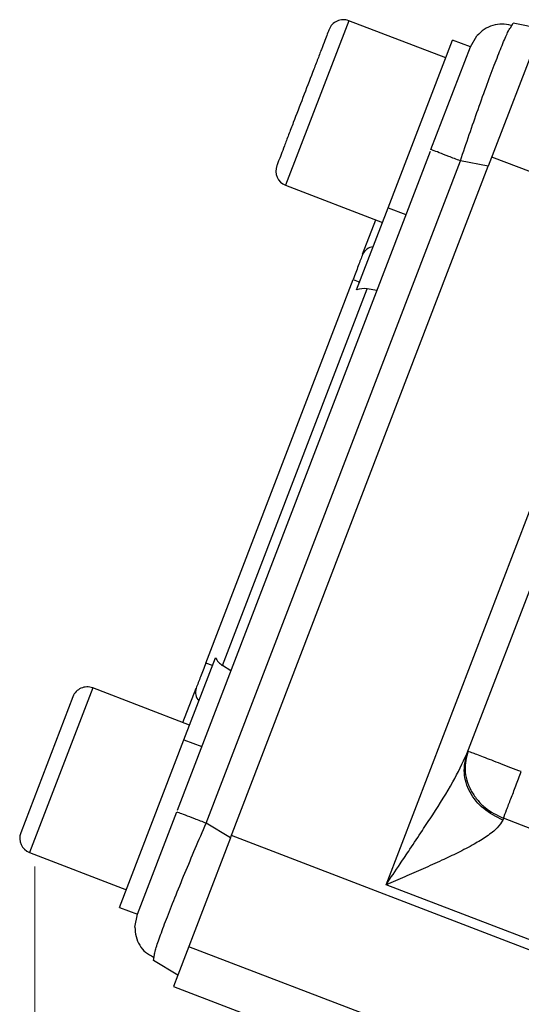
# Model space of a CAD drawing. Header units: inches. Extents: x 0.6 to 16.3, y 0.2 to 11.5.
# Tile 12 of 17: x 9.9 to 10.6, y 5.5 to 6.9. Entities that reach past the tile are written whole.
import ezdxf

# ---------------------------------------------------------------- set-up
doc = ezdxf.new("R2010")
doc.units = ezdxf.units.IN
doc.header["$MEASUREMENT"] = 0
doc.styles.add('SLDTEXTSTYLE0', font='TXT', dxfattribs={"width": 0.75})
doc.dimstyles.new('SLDDIMSTYLE1', dxfattribs={"dimtxt": 0.137795, "dimasz": 0.14, "dimexe": 0, "dimexo": 0.0625, "dimgap": 0.034449, "dimtad": 0, "dimdec": 1, "dimlfac": 1.5, "dimrnd": 1e-09, "dimzin": 12, "dimdsep": 46, "dimtxsty": 'SLDTEXTSTYLE0', "dimblk1": 'CLOSED', "dimblk2": 'CLOSED', "dimsah": 1, "dimcen": 0.09, "dimadec": 0, "dimazin": 3, "dimtfac": 1, "dimtdec": 1, "dimtofl": 0, "dimtmove": 0, "dimatfit": 3, "dimldrblk": 'CLOSED', "dimfxl": 0, "dimfrac": 2, "dimtolj": 1, "dimtzin": 12, "dimarcsym": 0})

# ---------------------------------------------------------------- blocks, each defined once
blk = doc.blocks.new('_Closed')
at = {"color": 0, "linetype": 'ByBlock', "lineweight": -2}
for p, q in [((-1, 0.166667), (0, 0)), ((-1, 0.166667), (-1, -0.166667)), ((0, 0), (-1, -0.166667)), ((0, 0), (-1, 0))]:
    blk.add_line(p, q, dxfattribs=at)
blk = doc.blocks.new('_D_6')
at = {"color": 7, "linetype": 'Continuous', "lineweight": 0}
for p, q in [((9.9503, 5.7029), (9.9503, 3.0942)), ((12.1692, 4.7136), (12.1692, 3.0942)), ((10.8228, 3.3321), (10.7808, 3.3321)), ((10.7808, 3.3321), (10.7808, 3.1133)), ((11.0264, 3.3321), (11.0684, 3.3321)), ((11.0684, 3.3321), (11.0684, 3.1133)), ((9.9503, 3.1336), (10.6599, 3.1336)), ((12.1692, 3.1336), (11.1893, 3.1336)), ((10.7808, 3.1133), (10.8228, 3.1133)), ((11.0684, 3.1133), (11.0264, 3.1133))]:
    blk.add_line(p, q, dxfattribs=at)
at = {"color": 7, "linetype": 'Continuous', "lineweight": 18, "xscale": 0.14, "yscale": 0.14, "rotation": 180.0000000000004}
blk.add_blockref('_Closed', (9.9503, 3.1336, -0.4912), dxfattribs=at)
at = {"color": 7, "linetype": 'Continuous', "lineweight": 18, "xscale": 0.14, "yscale": 0.14}
blk.add_blockref('_Closed', (12.1692, 3.1336, -0.4912), dxfattribs=at)
at = {"color": 7, "linetype": 'Continuous', "lineweight": 18, "char_height": 0.1378, "attachment_point": 1, "style": 'SLDTEXTSTYLE0'}
for s, insert in [('85', (10.8228, 3.2909)), ('3.3', (10.7973, 3.0848))]:
    blk.add_mtext(s, dxfattribs=dict(at, insert=insert))

msp = doc.modelspace()

# ---------------------------------------------------------------- linework, layer by layer
at = {"color": 8, "linetype": 'Continuous', "lineweight": 25}
for p, q in [((10.3894, 6.8863), (10.301, 6.656)), ((10.0311, 5.9527), (9.9427, 5.7224))]:
    msp.add_line(p, q, dxfattribs=at)
at = {"color": 7, "linetype": 'Continuous', "lineweight": 25}
for p, q in [((10.5251, 6.8342), (10.3894, 6.8863)), ((10.6586, 6.875), (10.5847, 6.6826)), ((10.6157, 6.8764), (10.6195, 6.8826)), ((10.6586, 6.875), (10.6195, 6.8826)), ((10.5596, 6.8495), (10.5689, 6.865)), ((10.4446, 6.6244), (10.5347, 6.8591)), ((10.5045, 6.706), (10.5596, 6.8495)), ((10.5596, 6.8495), (10.5347, 6.8591)), ((10.1496, 5.7815), (10.5037, 6.7039)), ((10.1899, 5.7636), (10.5456, 6.6902)), ((10.2241, 5.7431), (10.5847, 6.6826)), ((10.5847, 6.6826), (10.5456, 6.6902)), ((11.067, 6.5123), (10.5897, 6.6955)), ((10.301, 6.656), (10.4367, 6.6039)), ((10.4005, 6.5095), (10.4446, 6.6244)), ((10.4446, 6.6244), (10.4695, 6.6149)), ((10.4089, 6.5594), (10.4274, 6.6075)), ((10.4416, 5.6773), (10.7965, 6.6018)), ((10.1894, 5.9874), (10.3954, 6.5242)), ((10.3954, 6.5242), (10.4048, 6.5206)), ((10.2128, 5.984), (10.4152, 6.5111)), ((10.4287, 6.5086), (10.4152, 6.5111)), ((10.5548, 5.8606), (10.758, 6.3898)), ((10.1589, 5.8801), (10.203, 5.995)), ((10.1987, 5.9839), (10.1894, 5.9874)), ((10.2245, 5.9767), (10.2128, 5.984)), ((10.1667, 5.9006), (10.0311, 5.9527)), ((10.1574, 5.9042), (10.1758, 5.9522)), ((10.0035, 5.9404), (9.9304, 5.75)), ((10.0688, 5.6454), (10.1589, 5.8801)), ((10.1589, 5.8801), (10.1838, 5.8705)), ((10.0937, 5.6359), (10.1488, 5.7794)), ((10.2241, 5.7431), (10.1899, 5.7636)), ((10.6059, 5.7702), (10.6049, 5.7678)), ((10.8984, 5.6579), (10.6059, 5.7702)), ((10.8414, 5.5095), (10.2252, 5.746)), ((10.2241, 5.7431), (10.1502, 5.5506)), ((9.9427, 5.7224), (10.0783, 5.6703)), ((10.8462, 5.522), (10.4416, 5.6773)), ((10.0688, 5.6454), (10.0937, 5.6359)), ((10.0903, 5.6181), (10.0937, 5.6359)), ((10.446, 5.483), (10.1656, 5.5906)), ((10.1161, 5.5711), (10.1176, 5.5792)), ((10.1502, 5.5506), (10.1161, 5.5711)), ((10.1502, 5.5506), (10.1443, 5.5351)), ((10.1443, 5.5351), (10.3863, 5.4422))]:
    msp.add_line(p, q, dxfattribs=at)
for centre, radius, start, end in [((10.3818, 6.8663), 0.0213, 69, 159), ((10.3087, 6.6759), 0.0213, 159, 249), ((10.4256, 6.5518), 0.0183, 95.7916, 155.4083), ((10.0234, 5.9328), 0.0213, 69, 159), ((10.1933, 5.9467), 0.0183, 162.5917, 222.2084), ((9.9503, 5.7423), 0.0213, 159, 249)]:
    msp.add_arc(centre, radius, start, end, dxfattribs=at)
for centre, start_param, end_param in [((10.4089, 6.4812), 0.174533, 0.698222), ((10.2282, 6.0104), 2.44337, 2.96706)]:
    msp.add_ellipse(centre, major_axis=(0.011, 0.0285), ratio=0.916331, start_param=start_param, end_param=end_param, dxfattribs=at)
at = {"color": 8, "linetype": 'Continuous', "lineweight": 25}
for points, knots in [([(10.5456, 6.6902), (10.554, 6.7148), (10.5669, 6.7528), (10.5832, 6.7978), (10.5947, 6.8284), (10.6043, 6.8526), (10.6124, 6.872), (10.6146, 6.8749), (10.6157, 6.8764)], [0, 0, 0, 0, 0.272033, 0.419982, 0.56575, 0.711521, 0.859466, 1, 1, 1, 1]), ([(10.1176, 5.5792), (10.1178, 5.5808), (10.1181, 5.5844), (10.1248, 5.6037), (10.1339, 5.6281), (10.1459, 5.6585), (10.1639, 5.7028), (10.1797, 5.7397), (10.1899, 5.7636)], [0, 0, 0, 0, 0.126702, 0.277032, 0.425145, 0.573262, 0.723588, 1, 1, 1, 1])]:
    msp.add_open_spline(points, degree=3, knots=knots, dxfattribs=at)
at = {"color": 7, "linetype": 'Continuous', "lineweight": 25}
for points, knots in [([(10.6168, 6.8796), (10.6125, 6.8806), (10.6039, 6.8824), (10.591, 6.8803), (10.5787, 6.8748), (10.5721, 6.8683), (10.5688, 6.865)], [0, 0, 0, 0, 0.252652, 0.503903, 0.753133, 1, 1, 1, 1]), ([(10.3619, 6.874), (10.3614, 6.8727), (10.3606, 6.8708), (10.3561, 6.8589), (10.3514, 6.8466), (10.3455, 6.8313), (10.337, 6.8092), (10.3253, 6.7788), (10.3136, 6.7484), (10.3051, 6.7262), (10.2993, 6.7109), (10.2946, 6.6986), (10.29, 6.6868), (10.2893, 6.6848), (10.2888, 6.6835)], [0, 0, 0, 0, 0.119728, 0.18418, 0.25, 0.31582, 0.380272, 0.5, 0.619728, 0.68418, 0.75, 0.81582, 0.880272, 1, 1, 1, 1]), ([(10.4416, 5.6773), (10.4482, 5.687), (10.4594, 5.7035), (10.4763, 5.7287), (10.4917, 5.7517), (10.512, 5.7831), (10.5352, 5.8191), (10.5486, 5.8474), (10.5548, 5.8606)], [0, 0, 0, 0, 0.158564, 0.270482, 0.413182, 0.535109, 0.784593, 1, 1, 1, 1]), ([(10.6049, 5.7678), (10.5955, 5.7726), (10.5768, 5.7821), (10.5576, 5.8062), (10.5487, 5.8341), (10.5528, 5.8517), (10.5548, 5.8606)], [0, 0, 0, 0, 0.250176, 0.5, 0.749824, 1, 1, 1, 1]), ([(10.5562, 5.8642), (10.5541, 5.8556), (10.5508, 5.8423), (10.5542, 5.8236), (10.5599, 5.8094), (10.5686, 5.7964), (10.5829, 5.7816), (10.5968, 5.7747), (10.6059, 5.7702)], [0, 0, 0, 0, 0.239457, 0.36836, 0.5, 0.631639, 0.760543, 1, 1, 1, 1]), ([(10.6049, 5.7678), (10.6028, 5.7641), (10.5995, 5.7584), (10.5907, 5.7508), (10.5802, 5.7431), (10.5641, 5.7334), (10.5429, 5.7223), (10.5188, 5.7109), (10.494, 5.6998), (10.4677, 5.6884), (10.4503, 5.681), (10.4416, 5.6773)], [0, 0, 0, 0, 0.107166, 0.166358, 0.230195, 0.34469, 0.477261, 0.596682, 0.735995, 0.867705, 1, 1, 1, 1]), ([(10.0902, 5.6181), (10.0905, 5.6135), (10.091, 5.6043), (10.0965, 5.5922), (10.1047, 5.5822), (10.1124, 5.5781), (10.1162, 5.5761)], [0, 0, 0, 0, 0.2467404, 0.4963026, 0.7478176, 1, 1, 1, 1])]:
    msp.add_open_spline(points, degree=3, knots=knots, dxfattribs=at)
for points in [[(10.5456, 6.6902), (10.54, 6.6923), (10.5288, 6.6966), (10.5154, 6.7018), (10.5063, 6.7053), (10.5051, 6.7057), (10.5045, 6.706)], [(10.4089, 6.5594), (10.407, 6.5543), (10.403, 6.544), (10.398, 6.5308), (10.3954, 6.5242)], [(10.1894, 5.9874), (10.1868, 5.9808), (10.1818, 5.9676), (10.1778, 5.9574), (10.1758, 5.9522)], [(10.6309, 5.8355), (10.6211, 5.8392), (10.6015, 5.8468), (10.5769, 5.8562), (10.5596, 5.8629), (10.5573, 5.8637), (10.5562, 5.8642)], [(10.6059, 5.7702), (10.6073, 5.7739), (10.6101, 5.7812), (10.6162, 5.7972), (10.6233, 5.8156), (10.6284, 5.8289), (10.6309, 5.8355)], [(10.1488, 5.7794), (10.1494, 5.7792), (10.1506, 5.7787), (10.1598, 5.7752), (10.1731, 5.7701), (10.1843, 5.7658), (10.1899, 5.7636)]]:
    msp.add_open_spline(points, degree=3, dxfattribs=at)

# ---------------------------------------------------------------- dimensions: what is measured, and where the dimension line sits
at = {"color": 7, "linetype": 'Continuous', "lineweight": 18}
dim = msp.add_linear_dim(base=(12.1692, 3.1336), p1=(9.9503, 5.7423), p2=(12.1692, 4.753), dimstyle='SLDDIMSTYLE1', dxfattribs=at)
dim.commit()
dim.dimension.update_dxf_attribs({"geometry": '_D_6', "text_midpoint": (10.9246, 3.1336), "dimtype": 160})

doc.saveas('drawing.dxf')
